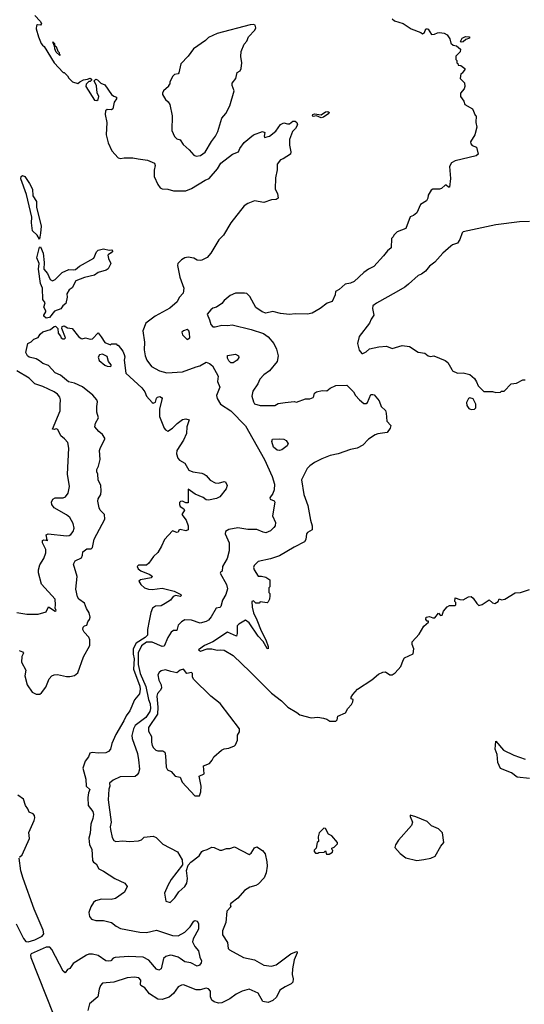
# Model space of a CAD drawing. Extents: x 1966327 to 2147849, y 395140 to 552178.
# Tile 122 of 256: x 2007260 to 2011738, y 495189 to 503928. Entities that reach past the tile are written whole.
import ezdxf

# ---------------------------------------------------------------- set-up
doc = ezdxf.new("R2010")
doc.units = 0

msp = doc.modelspace()

# ---------------------------------------------------------------- linework, layer by layer
at = {"layer": '0CON20XD'}
for points in [[(2007394.5, 503964.5), (2007442.5, 503915), (2007452.5, 503895), (2007445, 503880), (2007418.3, 503881.7), (2007410, 503875), (2007406.7, 503845), (2007426.2, 503775), (2007450, 503715), (2007462.9, 503702.9), (2007478.8, 503688.8), (2007567.5, 503545), (2007645, 503460), (2007655, 503460), (2007685, 503430), (2007695, 503410), (2007730, 503375), (2007775, 503360), (2007793, 503377), (2007825, 503392.5), (2007861.7, 503398.3), (2007885, 503410), (2007898.3, 503398.3), (2007898.3, 503391.7), (2007885, 503380), (2007875, 503380), (2007850, 503355), (2007847.5, 503335), (2007925, 503212.5), (2007945, 503210), (2007955, 503220), (2007962.5, 503245), (2007947, 503277), (2007941.7, 503341.7), (2007920, 503385), (2007935, 503400), (2007950, 503395), (2007980, 503365), (2008015, 503350), (2008074.1, 503264.1), (2008095, 503247.5), (2008120, 503240), (2008120, 503225), (2008099.2, 503195), (2008086.7, 503135), (2008075, 503128.8), (2008035, 503130), (2008020.7, 503119.3), (2008020, 503085), (2008031.9, 503015), (2008028, 502905), (2008044.4, 502835), (2008078.2, 502765), (2008135, 502701.4), (2008155, 502694.3), (2008187.3, 502702.7), (2008265, 502701.4), (2008312.2, 502692.2), (2008395, 502682), (2008456, 502655), (2008461.4, 502635), (2008452.7, 502592.7), (2008454.3, 502535), (2008485.6, 502465), (2008507.5, 502435), (2008525, 502425.5), (2008574.5, 502424.5), (2008625, 502409.5), (2008735, 502410), (2008785, 502430), (2008906.2, 502503.8), (2008942, 502518), (2009015.6, 502605), (2009045, 502654), (2009147.5, 502735), (2009202.5, 502755), (2009214, 502785), (2009253.2, 502836.8), (2009334, 502905), (2009415, 502934.2), (2009436.7, 502925), (2009430, 502895), (2009433, 502883), (2009476.7, 502893.3), (2009531.7, 502938.3), (2009575, 502996.7), (2009605, 503013.3), (2009636.7, 503003.3), (2009655, 503002), (2009684.4, 503025.6), (2009705, 503028.1), (2009720.6, 503015), (2009725.5, 502995), (2009708.1, 502961.9), (2009680, 502935), (2009653.9, 502865), (2009654.2, 502815), (2009666.1, 502753.9), (2009663.3, 502735), (2009598.3, 502691.7), (2009573.8, 502685), (2009544.5, 502645), (2009544, 502595), (2009528.8, 502525), (2009526.7, 502425), (2009548.8, 502385), (2009552.5, 502345), (2009535, 502331.2), (2009495, 502328), (2009425, 502306.2), (2009345, 502320), (2009285, 502296.7), (2009252.5, 502275), (2009132.5, 502125), (2009067.5, 502015), (2009027.5, 501975), (2008957.5, 501855), (2008925, 501817.5), (2008877.7, 501792.3), (2008860.7, 501789.3), (2008835, 501793.3), (2008805, 501811.2), (2008755, 501820), (2008725, 501815.5), (2008695, 501795.5)], [(2010564.2, 503934.2), (2010585, 503916.7), (2010663.6, 503893.6), (2010735, 503847.5), (2010820, 503815), (2010835, 503802.5), (2010852.5, 503815), (2010865, 503847.5), (2010875, 503847.5), (2010885, 503842.5), (2010915, 503797.5), (2010941.7, 503798.3), (2010968.3, 503811.7), (2010985, 503812.5), (2011025, 503807.5), (2011054.3, 503794.3), (2011077.7, 503757.7), (2011085, 503720), (2011105, 503702.5), (2011137, 503697), (2011170, 503665), (2011168.3, 503641.7), (2011130, 503605), (2011130, 503575), (2011140, 503565), (2011140, 503545), (2011148.3, 503538.3), (2011150, 503525), (2011175, 503520), (2011210, 503495), (2011210, 503485), (2011186.4, 503453.6), (2011173.3, 503446.7), (2011167.5, 503405), (2011206.1, 503366.1), (2011208.8, 503335), (2011203.8, 503315), (2011172.5, 503275), (2011172.5, 503245), (2011200, 503205), (2011210, 503175), (2011276.4, 503136.4), (2011301.7, 503081.7), (2011310, 503075), (2011307.5, 503015), (2011316.4, 502973.6), (2011297.5, 502905), (2011260, 502845), (2011262.5, 502825), (2011275, 502812.5), (2011312.5, 502795), (2011327.5, 502735), (2011311.7, 502718.3), (2011125, 502674.7), (2011091.5, 502658.5), (2011073.8, 502625), (2011081.4, 502518.6), (2011075, 502440), (2011065, 502440), (2011045, 502460), (2011035, 502460), (2011001.7, 502428.3), (2010985, 502422.5), (2010925, 502422.5), (2010912.5, 502415), (2010885, 502370), (2010882.5, 502345), (2010869.3, 502320.7), (2010815, 502287.5), (2010785, 502212.5), (2010755, 502190), (2010725, 502177.5), (2010686.2, 502075), (2010610, 502045), (2010580, 502015), (2010575, 502000), (2010560, 501985), (2010557, 501903), (2010525, 501877.5), (2010486.7, 501833.3), (2010403, 501737), (2010356.4, 501713.6), (2010315, 501682.5), (2010227.5, 501605), (2010195, 501590), (2010149.3, 501580.7), (2010095, 501533.3), (2010063.6, 501516.4), (2010060, 501485), (2010033, 501427), (2009989.3, 501410.7), (2009927.5, 501365), (2009855, 501323.8), (2009813.9, 501313.9), (2009705, 501316), (2009655, 501310), (2009575, 501319.2), (2009505, 501336.9), (2009443, 501323), (2009412.5, 501335), (2009355, 501374), (2009301.7, 501471.7), (2009275, 501497.5), (2009255, 501501.9), (2009175, 501499.2), (2009129.1, 501480.9), (2009073.1, 501436.9), (2009052.4, 501407.6), (2009005, 501377.5), (2008975, 501368), (2008955, 501351.2), (2008922.9, 501315), (2008943.8, 501263.8), (2008955, 501222.9), (2008975, 501202.5), (2008995, 501200.8), (2009054.3, 501215.7), (2009106.4, 501213.6), (2009145, 501220), (2009315, 501179.4), (2009422, 501142), (2009465, 501112.5), (2009515, 501053.8), (2009538.5, 501005), (2009552.5, 500945), (2009545.8, 500895), (2009477.7, 500812.3), (2009425.6, 500775), (2009392, 500738), (2009373.3, 500695), (2009329.5, 500630.5), (2009321.1, 500585), (2009334.4, 500535), (2009345, 500519.2), (2009395, 500503.6), (2009525, 500503.6), (2009555, 500520), (2009615, 500530.8), (2009695, 500538), (2009715, 500534.2), (2009795, 500564.2), (2009835, 500562.5), (2009863.3, 500575), (2009871.2, 500585), (2009876.4, 500613.6), (2009895, 500625.8), (2009945, 500636), (2009985, 500634.2), (2010013.8, 500656.2), (2010065, 500680), (2010163.9, 500683.9), (2010221.2, 500625), (2010241.2, 500591.2), (2010274.1, 500554.1), (2010315, 500522.5), (2010335, 500520), (2010345, 500530), (2010375, 500600), (2010395, 500602.5), (2010405, 500597.5), (2010450, 500545), (2010467.5, 500495), (2010505, 500460), (2010512.5, 500435), (2010516.7, 500365), (2010552.5, 500325), (2010548.3, 500301.7), (2010520, 500265), (2010437, 500253), (2010415, 500242.5), (2010356.1, 500203.9), (2010305, 500151.2), (2010255, 500126), (2010195, 500114.2), (2010085, 500076), (2010015, 500060), (2009939.7, 500030.3), (2009875, 499997.5), (2009833.2, 499966.8), (2009810, 499945), (2009795.8, 499915), (2009761.4, 499845), (2009780, 499715), (2009817.1, 499615), (2009839.5, 499485), (2009854.2, 499435), (2009855, 499400), (2009815, 499376.7), (2009805, 499363.3), (2009800.5, 499315), (2009787.2, 499292.8), (2009695, 499247.3), (2009565, 499168.1), (2009486.6, 499143.4), (2009375, 499120), (2009340, 499085), (2009334, 499065), (2009339.2, 499045), (2009375, 498990), (2009405, 498990), (2009445, 498980), (2009480, 498955), (2009480, 498895), (2009470, 498885), (2009470, 498845), (2009480, 498835), (2009480, 498815), (2009477.5, 498785), (2009465, 498760), (2009455, 498752.5), (2009395, 498760), (2009385, 498750), (2009355, 498750), (2009335, 498770), (2009320, 498765), (2009322, 498715), (2009334.6, 498665), (2009365, 498600), (2009404, 498505), (2009445.5, 498425), (2009465.8, 498364.2), (2009465, 498343.3), (2009455, 498346.7), (2009419.1, 498409.1), (2009375, 498456.9), (2009296, 498575), (2009265, 498598.1), (2009205, 498564), (2009190.6, 498549.4), (2009191.2, 498478.8), (2009185, 498457.1), (2009105, 498492.9), (2008974.2, 498405.8), (2008900, 498375), (2008847.5, 498335), (2008865, 498324), (2008925, 498343.3), (2008965, 498343.3), (2009011.4, 498331.4), (2009045, 498335.6), (2009075, 498331.2), (2009155, 498283.9), (2009305, 498141.3), (2009495, 497952.1), (2009581.7, 497881.7), (2009640, 497825), (2009719.5, 497779.5), (2009745, 497757.5), (2009845, 497732.5), (2009905, 497737.5), (2009955, 497727.5), (2009985, 497720), (2010010.7, 497700.7), (2010065, 497702.5), (2010076.7, 497713.3), (2010084.2, 497745.8), (2010150, 497775), (2010172.5, 497815), (2010205, 497850), (2010217, 497873), (2010220, 497895), (2010201.7, 497901.7), (2010200, 497915), (2010215, 497940), (2010257.5, 497985), (2010385, 498070), (2010445, 498120), (2010483, 498137), (2010505, 498140), (2010545, 498113.3), (2010565, 498113.8), (2010590.3, 498129.7), (2010641.7, 498188.3), (2010661.4, 498245), (2010675, 498264), (2010750.5, 498299.5), (2010757.5, 498345), (2010743, 498383), (2010742.5, 498405), (2010806.1, 498473.9), (2010847.5, 498545), (2010888.3, 498581.7), (2010888.3, 498588.3), (2010875, 498590), (2010862.5, 498605), (2010867.5, 498625), (2010895, 498632.5), (2010925, 498620), (2010945, 498620), (2010975, 498660), (2010995, 498640), (2011008.3, 498641.7), (2011021.7, 498678.3), (2011053.6, 498716.4), (2011075, 498727.5), (2011125, 498730), (2011130, 498735), (2011130, 498755), (2011120, 498765), (2011123, 498797), (2011165, 498782.5), (2011195, 498780), (2011243, 498807), (2011265, 498807.5), (2011285, 498792.5), (2011315.9, 498745.9), (2011335, 498730), (2011365, 498736.7), (2011425, 498780), (2011455, 498751.2), (2011475, 498746.2), (2011505, 498763.3), (2011515, 498787.5), (2011535, 498780), (2011565, 498784.2), (2011655, 498840), (2011703.3, 498843.3), (2011785, 498871.2)], [(2008825, 502715.6), (2008865, 502722), (2008905, 502753.1), (2008962.1, 502847.9), (2008998.5, 502895), (2009018.9, 502935), (2009054.4, 503055), (2009088.8, 503095), (2009125, 503164), (2009162.9, 503295), (2009145.6, 503345), (2009145.7, 503364.3), (2009177.1, 503405), (2009190.9, 503459.1), (2009215.3, 503474.7), (2009226.2, 503495), (2009231.1, 503545), (2009221.1, 503601.1), (2009224.5, 503645), (2009250.6, 503709.4), (2009275, 503736.7), (2009290.8, 503775), (2009346.2, 503835), (2009356.2, 503855), (2009349.2, 503879.2), (2009334.1, 503884.1), (2009305, 503881.4), (2009013.6, 503803.6), (2008935, 503768.8), (2008907.9, 503742.1), (2008801.4, 503668.6), (2008755, 503603.3), (2008688.8, 503535), (2008673.6, 503456.4), (2008665, 503447.5), (2008635, 503442.5), (2008617.5, 503425), (2008593, 503377), (2008591.7, 503358.3), (2008580, 503345), (2008580, 503335), (2008535, 503297.5), (2008526.7, 503275), (2008526.7, 503265), (2008555, 503220), (2008578.3, 503198.3), (2008592.5, 503175), (2008612.5, 503075), (2008611.5, 502945), (2008635, 502890), (2008655, 502869.2), (2008685, 502860), (2008710.5, 502820.5), (2008763.1, 502773.1), (2008805, 502724.4), (2008825, 502715.6)], [(2011178.3, 503728.3), (2011172.5, 503735), (2011187.5, 503765), (2011215, 503778), (2011250, 503775), (2011250, 503765), (2011217.7, 503752.3), (2011195, 503730), (2011178.3, 503728.3)], [(2007615, 503610), (2007585, 503640), (2007571.7, 503668.3), (2007570, 503700), (2007565, 503700), (2007555, 503730), (2007570, 503715), (2007570, 503700), (2007585, 503690), (2007598.3, 503648.3), (2007610, 503635), (2007610, 503620), (2007620, 503615), (2007615, 503610)], [(2009935, 503056.7), (2009895, 503074.4), (2009865, 503067.5), (2009857.5, 503075), (2009860, 503085), (2009875, 503091.1), (2009936.4, 503083.6), (2009975, 503109), (2009995, 503112.5), (2010006.7, 503105), (2010004.6, 503095), (2009955, 503063.5), (2009935, 503056.7)], [(2007435, 501980), (2007416.1, 502016.1), (2007374.4, 502055), (2007365.7, 502125), (2007368, 502175), (2007321.5, 502375), (2007269.2, 502515), (2007272, 502535), (2007284.2, 502545.8), (2007306.7, 502535), (2007348.5, 502475), (2007373.8, 502425), (2007377.3, 502365), (2007409.1, 502315), (2007409.1, 502265), (2007449.6, 502095), (2007446.1, 502033.9), (2007435, 501980)], [(2011785, 502136.9), (2011694.2, 502134.2), (2011485, 502106.9), (2011195, 502045.7), (2011185, 502036), (2011165, 501975.8), (2011146.2, 501943.8), (2011100.9, 501929.1), (2011085, 501918), (2011015.8, 501855), (2010945, 501776), (2010895, 501740.8), (2010860, 501695), (2010825, 501668.8), (2010795, 501656.2), (2010708.7, 501581.3), (2010676.7, 501555), (2010600.5, 501509.5), (2010426.8, 501413.2), (2010395, 501386.9), (2010390.9, 501365), (2010402.2, 501305), (2010378.9, 501271.1), (2010364.4, 501235), (2010273.5, 501116.5), (2010258.6, 501055), (2010272.9, 500995), (2010295, 500965.8), (2010305, 500964.4), (2010335, 500980.8), (2010363, 501007), (2010446.7, 501025), (2010515, 501029.8), (2010565, 501010.5), (2010655, 501035.4), (2010718.2, 501028.2), (2010795, 500977.9), (2010855, 500967.5), (2010885, 500943.8), (2010905, 500937.5), (2010935, 500943.3), (2011035, 500903.3), (2011060, 500885), (2011093.8, 500823.8), (2011101.7, 500811.7), (2011145, 500790), (2011195, 500793.3), (2011255, 500778), (2011294.3, 500744.3), (2011313.8, 500715), (2011327, 500677), (2011378.3, 500628.3), (2011455, 500627.5), (2011485, 500620)], [(2007495, 501279.2), (2007473.1, 501295), (2007473.1, 501305), (2007491.9, 501335), (2007492.9, 501345), (2007474.5, 501375), (2007487.1, 501415), (2007465.6, 501445.6), (2007461.8, 501545), (2007443.5, 501585), (2007426.5, 501715), (2007431.9, 501765), (2007411.8, 501815), (2007435, 501907.5), (2007445, 501911.2), (2007469.6, 501855), (2007478.3, 501771.7), (2007475.7, 501715), (2007508.1, 501675), (2007531.2, 501621.2), (2007551.4, 501611.4), (2007575, 501622.5), (2007636.2, 501685), (2007695, 501711.4), (2007735, 501706.7), (2007755, 501710.6), (2007790.6, 501739.4), (2007917.5, 501812.5), (2007942.3, 501867.7), (2007957.5, 501882.5), (2008005, 501894.2), (2008055, 501882), (2008076.4, 501886.4), (2008086, 501875), (2008072, 501858), (2008047.5, 501845), (2008043.6, 501836.4), (2008048.3, 501808.3), (2008070, 501765), (2008045, 501716.7), (2008027.5, 501705), (2007957.3, 501682.7), (2007925, 501660), (2007835, 501640), (2007759.7, 501610.3), (2007725, 501548.8), (2007700.6, 501529.4), (2007678.8, 501495), (2007680, 501465), (2007670, 501410), (2007642.8, 501387.2), (2007625, 501361.5), (2007570.4, 501339.6), (2007525, 501284.1), (2007495, 501279.2)], [(2008695, 501795.5), (2008663.3, 501765), (2008659.5, 501745), (2008681.9, 501641.9), (2008716.9, 501545), (2008709.5, 501500.5), (2008675, 501462), (2008656.9, 501423.1), (2008593.8, 501366.2), (2008462.9, 501295), (2008378, 501235), (2008353.1, 501165), (2008368.5, 501065), (2008363.8, 500996.2), (2008372.9, 500945), (2008388.5, 500905), (2008429.5, 500849.5), (2008500.3, 500810.3), (2008565, 500792.5), (2008705, 500801.5), (2008825, 500847.5), (2008858.8, 500855), (2008915, 500888.9), (2008945, 500877.5), (2008970.7, 500855), (2009020, 500765), (2009016.4, 500716.4), (2009036, 500665), (2009007, 500593), (2009012.5, 500565), (2009043.3, 500515), (2009135, 500457.5), (2009265, 500324.2), (2009432.5, 500025), (2009501.1, 499875), (2009520.5, 499805), (2009518.2, 499755), (2009506.9, 499723.1), (2009479.4, 499685), (2009483.6, 499673.6), (2009517.2, 499657.2), (2009524.3, 499645), (2009504.2, 499525), (2009530, 499465), (2009526.2, 499435), (2009515, 499421.2), (2009485, 499392), (2009445, 499374.2), (2009419.1, 499379.1), (2009365, 499404.2), (2009285, 499402.9), (2009195, 499418), (2009115, 499402), (2009086.7, 499385), (2009082, 499365), (2009117.5, 499285), (2009119.2, 499215), (2009100.6, 499145), (2009061.1, 499075), (2009056, 499034), (2009043.6, 499026.4), (2009040, 499015), (2009096, 498916), (2009103, 498877), (2009088.1, 498825), (2009060.5, 498775), (2009045, 498718.8), (2009035, 498711.4), (2009003.6, 498706.4), (2008960.5, 498629.5), (2008935, 498598.8), (2008913.4, 498586.6), (2008861.7, 498571.7), (2008785, 498597.8), (2008725, 498601.9), (2008695, 498584.2), (2008665.5, 498554.5), (2008655, 498506), (2008625, 498506.4), (2008605, 498490.8), (2008574.4, 498445), (2008542.6, 498367.4), (2008525, 498364.2), (2008435, 498403), (2008385, 498403), (2008340.5, 498369.5), (2008312.8, 498307.2), (2008310.9, 498205), (2008328.9, 498125), (2008378.7, 498008.7), (2008402.6, 497895), (2008417, 497855), (2008420.8, 497815), (2008415, 497789.1), (2008380.6, 497735), (2008285, 497664), (2008269.6, 497635), (2008255.4, 497575), (2008257.6, 497547.6), (2008304.4, 497415), (2008315, 497360), (2008322.9, 497275), (2008315.7, 497245), (2008303.3, 497226.7), (2008285, 497212.5), (2008153.1, 497206.9), (2008090, 497180), (2008058.3, 497151.7), (2008060, 497125), (2008052.1, 497097.9), (2008044, 497004), (2008073.2, 496805), (2008063.8, 496765), (2008065, 496740), (2008080.3, 496670.3), (2008095, 496642.5), (2008113.9, 496633.9), (2008175, 496640), (2008235, 496634), (2008315, 496639.2), (2008339.7, 496650.3), (2008365, 496671.9), (2008445, 496681.2), (2008470.5, 496670.5), (2008531.1, 496611.1), (2008661.3, 496541.3), (2008701.7, 496471.7), (2008703.9, 496426.1), (2008605, 496296.2), (2008576, 496245), (2008546, 496175), (2008557.5, 496105), (2008595, 496093.3), (2008636.6, 496133.4), (2008672.6, 496187.4), (2008725, 496236), (2008744.3, 496265), (2008749.4, 496305), (2008741.7, 496378.3), (2008756, 496425), (2008778.7, 496451.3), (2008853, 496507), (2008875, 496544.3), (2008885, 496550.4), (2008925, 496561.9), (2008965, 496582.5), (2008985, 496582), (2009035, 496556.2), (2009055, 496556), (2009095, 496571.9), (2009125, 496573.5), (2009165, 496585.7), (2009295, 496518.8), (2009315, 496531.2), (2009345, 496576.7), (2009365, 496586.7), (2009415, 496553.8), (2009436.9, 496525), (2009454.1, 496455), (2009456.1, 496415), (2009448.5, 496355), (2009429.1, 496310.9), (2009375.2, 496254.8), (2009355, 496242.3), (2009302.4, 496227.6), (2009255, 496199.4), (2009195, 496131.9), (2009132.9, 496085), (2009128.6, 496075), (2009133.1, 496055), (2009098.8, 496015), (2009088.5, 495915), (2009059.3, 495840.7), (2009058.9, 495805), (2009105, 495738.1), (2009109.1, 495685), (2009121.5, 495671.5), (2009245, 495603.5), (2009344.6, 495584.6), (2009425, 495538.2), (2009495, 495529.1), (2009535, 495540.9), (2009665, 495636.7), (2009715, 495658.8), (2009722.5, 495655), (2009723.3, 495645), (2009695.5, 495584.5), (2009680.9, 495505), (2009676.4, 495455), (2009685.6, 495415), (2009683.2, 495386.8), (2009669.3, 495370.7), (2009614.6, 495345.4), (2009567.1, 495315), (2009538.3, 495251.7), (2009505, 495224.4), (2009465, 495205.6), (2009416.2, 495215), (2009375, 495287.1), (2009295, 495323.8), (2009235, 495307.3), (2009180.1, 495279.9), (2009125, 495237.7), (2009055, 495203.6), (2009025, 495198.5), (2008985, 495210), (2008965.3, 495225.3), (2008953.5, 495255), (2008953.1, 495305), (2008935, 495327.8), (2008915, 495331.9), (2008860.7, 495319.3), (2008825, 495318.8), (2008715, 495363.1), (2008695, 495360.6), (2008666.9, 495343.1), (2008623.6, 495286.4), (2008585, 495253.8), (2008525, 495233.5), (2008485, 495236.2), (2008412.4, 495282.4), (2008370.6, 495335), (2008336.5, 495356.5), (2008330.8, 495365), (2008334.2, 495405), (2008317, 495423), (2008275, 495430), (2008215, 495424.4), (2008095.7, 495385.7), (2007995, 495376), (2007976, 495355), (2007964, 495325), (2007952.5, 495255), (2007880.6, 495195), (2007864.4, 495135)], [(2007255, 498330), (2007285, 498317.5), (2007292.5, 498305), (2007280, 498275), (2007276.4, 498226.4), (2007315.8, 498155), (2007306.7, 498105), (2007326.7, 498025), (2007369.5, 497959.5), (2007405, 497941.2), (2007439.5, 497940.5), (2007455, 497952.5), (2007491.1, 498005), (2007522.1, 498077.9), (2007545.8, 498104.2), (2007565, 498113.8), (2007595, 498116), (2007675, 498099.2), (2007705, 498098.6), (2007745, 498108.6), (2007775, 498130.8), (2007827.8, 498272.2), (2007881.2, 498375), (2007882, 498425), (2007875, 498447.5), (2007831.4, 498491.4), (2007821.2, 498515), (2007823.8, 498535), (2007835, 498547.5), (2007856.7, 498555), (2007863.3, 498585), (2007880, 498605), (2007885.4, 498625.4), (2007875.7, 498665), (2007851.5, 498701.5), (2007835, 498748), (2007786.1, 498786.1), (2007773.3, 498805), (2007759.2, 498875), (2007770.8, 498985), (2007737.5, 499095), (2007753.8, 499125), (2007807.9, 499152.1), (2007818.8, 499175), (2007821.2, 499205), (2007831.2, 499215), (2007855, 499230.8), (2007895, 499232), (2007905, 499243.8), (2007921.3, 499318.7), (2008015.6, 499495), (2008011.2, 499535), (2007974, 499575), (2007964, 499595), (2007953.8, 499655), (2007956.7, 499675), (2007978.8, 499715), (2007983.9, 499746.1), (2007980, 499795), (2007955.7, 499845), (2007953.3, 499895), (2007943.8, 499915), (2007944, 499935), (2007958.8, 499965), (2007973.6, 500023.6), (2007968, 500105), (2007978.6, 500131.4), (2008016.2, 500205), (2008016.2, 500215), (2007995.8, 500245), (2007962, 500272), (2007927.1, 500315), (2007932.7, 500347.3), (2007960, 500395), (2007946, 500445), (2007944.3, 500494.3), (2007951.4, 500535), (2007945.8, 500555), (2007910.6, 500595), (2007818.4, 500668.4), (2007745, 500703.3), (2007692, 500715), (2007623.1, 500773.1), (2007574.3, 500795), (2007515, 500860), (2007465, 500875.5), (2007435, 500901.5), (2007405, 500917.5), (2007343.6, 500933.6), (2007330, 500945), (2007313.8, 500975), (2007333.1, 501055), (2007360.7, 501069.3), (2007385, 501092.5), (2007423.8, 501106.2), (2007442.4, 501137.6), (2007465, 501158.6), (2007535, 501177.3), (2007565, 501204.3), (2007576.9, 501206.9), (2007598.1, 501188.1), (2007601.2, 501145), (2007621.2, 501118.8), (2007627.5, 501105), (2007642.5, 501095), (2007657.5, 501095), (2007665.8, 501104.2), (2007633.6, 501186.4), (2007637.5, 501205), (2007655, 501210), (2007684.2, 501194.2), (2007725, 501186.2), (2007783.1, 501115), (2007805, 501096.9), (2007815.5, 501094.5), (2007845, 501105.5), (2007885, 501091.4), (2007905, 501094.2), (2007955, 501147.5), (2007984.1, 501114.1), (2008015, 501063.3), (2008065, 501042.5), (2008075, 501050), (2008115, 501050), (2008125, 501040), (2008135, 501040), (2008176.7, 500985), (2008188, 500955), (2008193.3, 500935), (2008186.7, 500905), (2008201.7, 500791.7), (2008345, 500660), (2008371.4, 500625), (2008386.2, 500586.2), (2008435, 500528.8), (2008445, 500523.3), (2008465.7, 500534.3), (2008472.7, 500567.3), (2008481.7, 500578.3), (2008502.3, 500582.3), (2008517.5, 500575), (2008523.3, 500565), (2008499.2, 500475), (2008501.8, 500405), (2008542.7, 500302.7), (2008555, 500286.9), (2008575.6, 500274.4), (2008615, 500303.8), (2008656, 500345), (2008705, 500380), (2008735.7, 500385.7), (2008762.5, 500375), (2008743.8, 500315), (2008741.4, 500255), (2008713.1, 500195), (2008655.7, 500105), (2008652.5, 500075), (2008662, 500035), (2008677.9, 500017.9), (2008725, 499992.9), (2008760, 499930), (2008795, 499915.7), (2008875, 499904.2), (2008895.6, 499895.6), (2008915, 499883.3), (2008950.9, 499840.9), (2008995, 499817.5), (2009025, 499815.8), (2009075, 499828.8), (2009086.2, 499826.2), (2009102.5, 499795), (2009093.3, 499765), (2009035, 499693.1), (2009005, 499677.1), (2008935, 499662.5), (2008915, 499666), (2008888.3, 499688.3), (2008815.8, 499715.8), (2008755, 499760), (2008755, 499640), (2008735, 499640), (2008705, 499653.8), (2008688.3, 499651.7), (2008677, 499643), (2008676.7, 499625), (2008685, 499607.5), (2008716.4, 499586.4), (2008722.5, 499575), (2008700, 499535), (2008736.2, 499485), (2008756, 499435), (2008755, 499400), (2008735, 499392.5), (2008685, 499402.5), (2008673.6, 499396.4), (2008665, 499380), (2008655, 499377.5), (2008615, 499390), (2008544.2, 499315.8), (2008518.8, 499255), (2008485, 499200), (2008446.7, 499165), (2008405, 499103.3), (2008384.2, 499085.8), (2008315, 499086.9), (2008302.5, 499075), (2008311.9, 499055), (2008335, 499036.5), (2008413.8, 499005), (2008437.5, 498985), (2008427.5, 498975), (2008332.6, 498957.4), (2008318, 498945), (2008334.6, 498914.6), (2008368, 498885), (2008402.6, 498872.6), (2008435, 498869.2), (2008525, 498883.3), (2008630, 498855), (2008690, 498825), (2008692.5, 498815), (2008685, 498807.5), (2008646, 498816), (2008622.2, 498807.8), (2008598.8, 498775), (2008550, 498745), (2008515, 498725.7), (2008465, 498722.2), (2008440, 498705), (2008425, 498667.5), (2008407.9, 498592.1), (2008395.6, 498515), (2008394.5, 498465), (2008374.7, 498445), (2008294.6, 498395.4), (2008266.5, 498345), (2008266.3, 498296.3), (2008276, 498255), (2008270, 498165), (2008325, 498013.3), (2008329.5, 497985), (2008323.3, 497945), (2008279.9, 497890.1), (2008236.7, 497793.3), (2008205, 497750), (2008185.6, 497705), (2008113.8, 497585), (2008077.8, 497505), (2008065.9, 497454.1), (2008047.4, 497432.6), (2008025, 497420), (2007957.7, 497417.7)], [(2008745, 501090), (2008770, 501105), (2008767, 501147), (2008760, 501165), (2008745, 501177.5), (2008715, 501167.5), (2008700, 501155), (2008705, 501130), (2008745, 501090)], [(2008065, 500850), (2008072.5, 500855), (2008072.5, 500865), (2008048.8, 500895), (2008035, 500937.5), (2007995, 500960), (2007967.3, 500952.7), (2007957.7, 500932.3), (2007965, 500904), (2008015, 500860.8), (2008035, 500852), (2008065, 500850)], [(2009155, 500881.2), (2009135, 500881.4), (2009115, 500900.6), (2009103.8, 500925), (2009105, 500946.2), (2009175, 500958), (2009202.5, 500945), (2009205, 500930), (2009188.8, 500905), (2009155, 500881.2)], [(2007235, 498667.2), (2007325, 498651.1), (2007425, 498652.7), (2007496.5, 498673.5), (2007515, 498717.1), (2007575, 498677.5), (2007582.5, 498685), (2007573.6, 498703.6), (2007578.5, 498735), (2007573.6, 498783.6), (2007455, 498917.5), (2007427.2, 499017.2), (2007426.4, 499045), (2007439.4, 499090.6), (2007475.4, 499144.6), (2007493.3, 499196.7), (2007492.2, 499225), (2007463.4, 499285), (2007462.5, 499305), (2007475, 499312), (2007510, 499305), (2007501.7, 499311.7), (2007500, 499325), (2007494.2, 499355), (2007514, 499366), (2007675, 499348.1), (2007699.8, 499350.2), (2007712.6, 499357.4), (2007734.3, 499385), (2007743.3, 499415), (2007735.4, 499455.4), (2007705, 499509.2), (2007674.5, 499534.5), (2007565.7, 499595.7), (2007546, 499625), (2007542, 499645), (2007555, 499673.3), (2007575, 499683.8), (2007645, 499684.3), (2007666.8, 499693.2), (2007690, 499725), (2007701.9, 499785), (2007684.3, 499895), (2007696.4, 500125), (2007686.2, 500175), (2007658.1, 500208.1), (2007624.4, 500235), (2007600, 500290), (2007585, 500296), (2007565, 500290.8), (2007550, 500295), (2007619.5, 500455), (2007619.8, 500510.2), (2007623.5, 500553.5), (2007616.3, 500576.3), (2007594.6, 500604.6), (2007566, 500626), (2007465, 500672.7), (2007395, 500696.9), (2007345, 500746.7), (2007235, 500810.3)], [(2011485, 500620), (2011525, 500622.5), (2011535, 500630), (2011558.3, 500631.7), (2011620, 500695), (2011667, 500703), (2011725, 500730), (2011745, 500730)], [(2011265, 500467.5), (2011295, 500470), (2011306.4, 500483.6), (2011306, 500515), (2011285, 500562.5), (2011255, 500572.5), (2011242.5, 500565), (2011225, 500530), (2011227.5, 500505), (2011245, 500477.5), (2011265, 500467.5)], [(2009565, 500103.8), (2009545, 500106), (2009513.6, 500135), (2009495.9, 500184.1), (2009502.5, 500205), (2009565, 500209.2), (2009604.1, 500204.1), (2009623.9, 500193.9), (2009640.7, 500170.7), (2009643.3, 500165), (2009633.9, 500146.1), (2009585, 500111.2), (2009565, 500103.8)], [(2008855, 497040), (2008867.5, 497075), (2008870, 497125), (2008853.3, 497215), (2008897.5, 497235), (2008892.5, 497305), (2008943, 497327), (2008967.5, 497355), (2008982.5, 497385), (2009050, 497445), (2009073, 497457), (2009117, 497463), (2009165, 497482.5), (2009176.4, 497493.6), (2009192.5, 497535), (2009193, 497577), (2009211.7, 497608.3), (2009210, 497635), (2009037.6, 497857.6), (2008955.4, 497925), (2008802.9, 498075), (2008794.5, 498094.5), (2008793.8, 498123.8), (2008785, 498133.3), (2008744, 498124), (2008713, 498163), (2008685, 498156), (2008655, 498132.5), (2008601.7, 498141.7), (2008555, 498157.5), (2008515, 498150), (2008497, 498133), (2008487, 498113), (2008496.1, 498066.1), (2008516.9, 498025), (2008519.4, 497995), (2008506.2, 497973.8), (2008482.7, 497947.3), (2008476.7, 497925), (2008487, 497827), (2008483.8, 497765), (2008402, 497645), (2008403.6, 497613.6), (2008430, 497565), (2008429.4, 497515), (2008436.9, 497485), (2008446.1, 497465), (2008467.8, 497445), (2008485, 497438.8), (2008529.1, 497439.1), (2008547.3, 497427.3), (2008554.4, 497395.6), (2008558.6, 497295), (2008570.3, 497270.3), (2008605.5, 497255.5), (2008638.8, 497215), (2008684.3, 497204.3), (2008700.7, 497160.7), (2008815, 497040), (2008855, 497040)], [(2011785, 497192.5), (2011675, 497204.7), (2011623.8, 497245), (2011525, 497281.9), (2011503.7, 497335), (2011496.3, 497406.3), (2011480.4, 497455), (2011484.3, 497525.7), (2011553.4, 497443.4), (2011645, 497400.6), (2011745, 497364.4)], [(2007957.7, 497417.7), (2007905, 497424.3), (2007882.4, 497417.6), (2007870.8, 497385), (2007841.9, 497348.1), (2007821.5, 497285), (2007846.7, 497186.7), (2007848.6, 497125), (2007882, 497095), (2007870, 497065), (2007864, 497025), (2007868, 496955), (2007909.7, 496899.7), (2007915.8, 496875), (2007910.5, 496839.5), (2007891.3, 496788.7), (2007886.8, 496706.8), (2007874.6, 496665), (2007880, 496605), (2007900.4, 496565), (2007905.7, 496465.7), (2007915, 496451.2), (2007938, 496435), (2007960.9, 496390.9), (2008005, 496372), (2008105, 496306.2), (2008193.6, 496263.6), (2008212.5, 496235), (2008190, 496185), (2008111.2, 496128.8), (2008071.2, 496118.8), (2007985, 496123.1), (2007933.2, 496106.8), (2007915, 496093.8), (2007890.8, 496055), (2007874.3, 496005), (2007879.1, 495969.1), (2007898, 495945), (2007935, 495932.2), (2008005, 495931.8), (2008075, 495915.4), (2008115, 495883.1), (2008155, 495862.5), (2008325, 495829.1), (2008385, 495827.9), (2008475, 495848.5), (2008615, 495798.6), (2008665, 495798), (2008725, 495830.8), (2008772.4, 495877.6), (2008805, 495927.5), (2008815, 495932.5), (2008835, 495927.5), (2008845.8, 495905.8), (2008845.6, 495855), (2008798.8, 495771.2), (2008794.5, 495745), (2008815, 495703.3), (2008846, 495665), (2008857.7, 495607.7), (2008872.5, 495575), (2008871.7, 495558.3), (2008855, 495537.5), (2008835, 495527.5), (2008778.3, 495558.3), (2008726.7, 495565), (2008685, 495595.7), (2008665, 495608.1), (2008615, 495623.3), (2008594.4, 495624.4), (2008558, 495615), (2008535.7, 495595), (2008516, 495505), (2008495, 495493.8), (2008475, 495502.5), (2008405, 495580.9), (2008355, 495606.9), (2008225, 495614.6), (2008106.2, 495603.8), (2008090.8, 495599.2), (2008068.6, 495575), (2008045, 495570.8), (2008024.3, 495575), (2007955, 495622.5), (2007906.3, 495633.7), (2007875, 495632.9), (2007853.4, 495626.6), (2007735, 495551.4), (2007705, 495508), (2007685, 495498.8), (2007665, 495468.8), (2007645, 495482.2), (2007545.8, 495675), (2007526.3, 495696.3), (2007495, 495696), (2007363.1, 495636.9), (2007356.9, 495625), (2007358.5, 495605), (2007556.4, 495105)], [(2007258.6, 496495), (2007283.1, 496516.9), (2007348.5, 496661.5), (2007340, 496715), (2007389.1, 496820.9), (2007395.3, 496845), (2007392.5, 496865), (2007379.7, 496879.7), (2007345.4, 496895.4), (2007333.3, 496925), (2007311.8, 496955), (2007295, 497010), (2007244.5, 497044.5)], [(2010784.1, 496465.9), (2010845, 496474.5), (2010907.5, 496485), (2010946.7, 496505), (2010996.4, 496593.6), (2011022.5, 496625), (2011011.7, 496711.7), (2010975, 496746.7), (2010914.2, 496774.2), (2010875, 496812.5), (2010775, 496853.8), (2010725, 496866.7), (2010723.8, 496855), (2010744.7, 496805), (2010737.5, 496775), (2010620.9, 496645), (2010594.3, 496605), (2010590, 496580), (2010635, 496527.5), (2010685, 496490), (2010784.1, 496465.9)], [(2009981.7, 496521.7), (2010005, 496522.5), (2010035, 496540), (2010040, 496555), (2010031.7, 496561.7), (2010030, 496575), (2010050, 496585), (2010080, 496615), (2010080, 496625), (2010030, 496685), (2010000.7, 496700.7), (2009975, 496750), (2009958.3, 496751.7), (2009918.3, 496711.7), (2009907.5, 496675), (2009910, 496635), (2009900, 496625), (2009890, 496575), (2009873, 496557), (2009872.5, 496545), (2009885, 496530), (2009905, 496530), (2009915, 496537.5), (2009961.7, 496538.3), (2009975, 496550), (2009981.7, 496521.7)], [(2007229.8, 495905), (2007293, 495773), (2007315, 495746.1), (2007335, 495743.2), (2007395, 495762.9), (2007460, 495795), (2007473.7, 495815), (2007467.1, 495847.1), (2007387.6, 496035), (2007291.9, 496305), (2007270.8, 496375), (2007256.7, 496485)]]:
    msp.add_lwpolyline(points, dxfattribs=at)

doc.saveas('drawing.dxf')
